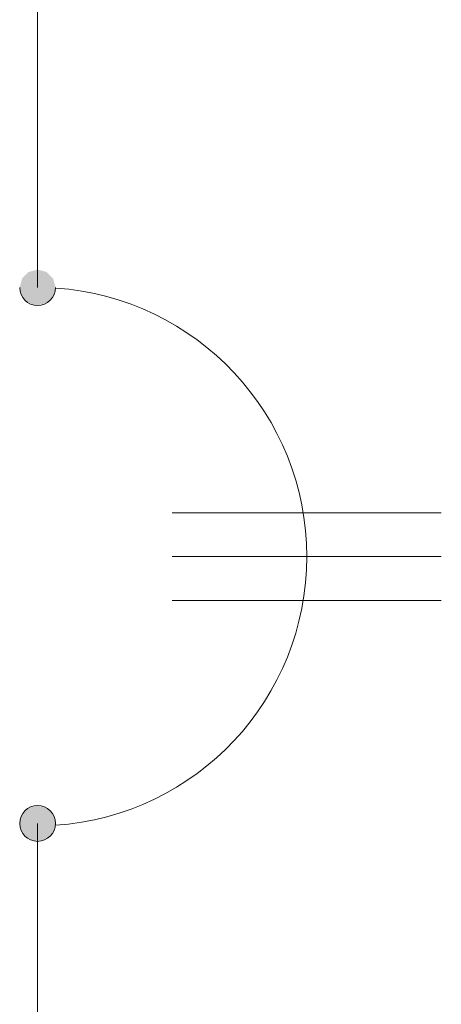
# Model space of a CAD drawing. Header units: metres. Extents: x 0.7 to 24.4, y 0.6 to 5.8.
# Tile 4 of 256: x 6.963 to 7.117, y 2.854 to 3.216. Entities that reach past the tile are written whole.
import ezdxf

# ---------------------------------------------------------------- set-up
doc = ezdxf.new("R2010")
doc.units = ezdxf.units.M
for name, color, linetype, lineweight, true_color in [('COMPONENTES', 2, 'Continuous', 18, 0xffff00), ('FIACAO', 1, 'Continuous', 18, 0xff0000), ('Quadro elétrico CINE REX_dwg', 7, 'Continuous', 18, 0x767676)]:
    doc.layers.add(name, color=color, linetype=linetype, lineweight=lineweight, true_color=true_color)

# ---------------------------------------------------------------- blocks, each defined once
blk = doc.blocks.new('Quadro elétrico CINE REX_dwg-1095559-QUADRO ELÉTRICO')
at = {"layer": 'COMPONENTES', "true_color": 0x00ff00}
h = blk.add_hatch(color=3, dxfattribs=at)
h.paths.add_polyline_path([(6.969158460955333, 2.913821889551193), (6.97245286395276, 2.914704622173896), (6.974864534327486, 2.917116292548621), (6.97574726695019, 2.920410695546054), (6.974864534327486, 2.923705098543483), (6.97245286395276, 2.926116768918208), (6.969158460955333, 2.926999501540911), (6.965864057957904, 2.926116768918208), (6.963452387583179, 2.923705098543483), (6.962569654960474, 2.920410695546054), (6.963452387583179, 2.917116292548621), (6.964499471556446, 2.915751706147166), (6.967453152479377, 2.914046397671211)])
h.paths.add_polyline_path([(6.969158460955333, 3.110609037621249), (6.97245286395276, 3.111491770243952), (6.974864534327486, 3.113903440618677), (6.97574726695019, 3.11719784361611), (6.974864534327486, 3.120492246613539), (6.97245286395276, 3.122903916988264), (6.969158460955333, 3.123786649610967), (6.965864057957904, 3.122903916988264), (6.963452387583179, 3.120492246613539), (6.962569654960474, 3.11719784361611), (6.963452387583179, 3.113903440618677), (6.964499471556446, 3.112538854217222), (6.967453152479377, 3.110833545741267)])
at = {"layer": 'COMPONENTES', "color": 3, "true_color": 0x00ff00}
for p, q in [((7.117406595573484, 3.034519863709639), (7.018574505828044, 3.034519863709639)), ((7.117406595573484, 3.018365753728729), (7.018574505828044, 3.018365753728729)), ((7.117406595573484, 3.002211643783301), (7.018574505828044, 3.002211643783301))]:
    blk.add_line(p, q, dxfattribs=at)
for centre, radius, start, end in [((6.969158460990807, 3.117197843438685), 0.00658880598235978, 180, 0), ((6.969158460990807, 3.018365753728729), 0.09883208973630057, 273.8033364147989, 86.17957365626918), ((6.969158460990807, 2.920410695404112), 0.00658880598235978, 0, 180), ((6.969158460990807, 2.920410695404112), 0.00658880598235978, 180, 0)]:
    blk.add_arc(centre, radius, start, end, dxfattribs=at)
at = {"layer": 'FIACAO'}
for p, q in [((6.969158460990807, 3.561857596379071), (6.969158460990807, 3.117197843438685)), ((6.969158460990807, 2.920410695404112), (6.969158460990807, 2.507606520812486))]:
    blk.add_line(p, q, dxfattribs=at)

msp = doc.modelspace()

# ---------------------------------------------------------------- block references
at = {"layer": 'Quadro elétrico CINE REX_dwg', "color": 7}
msp.add_blockref('Quadro elétrico CINE REX_dwg-1095559-QUADRO ELÉTRICO', (0, 0), dxfattribs=at)

doc.saveas('drawing.dxf')
